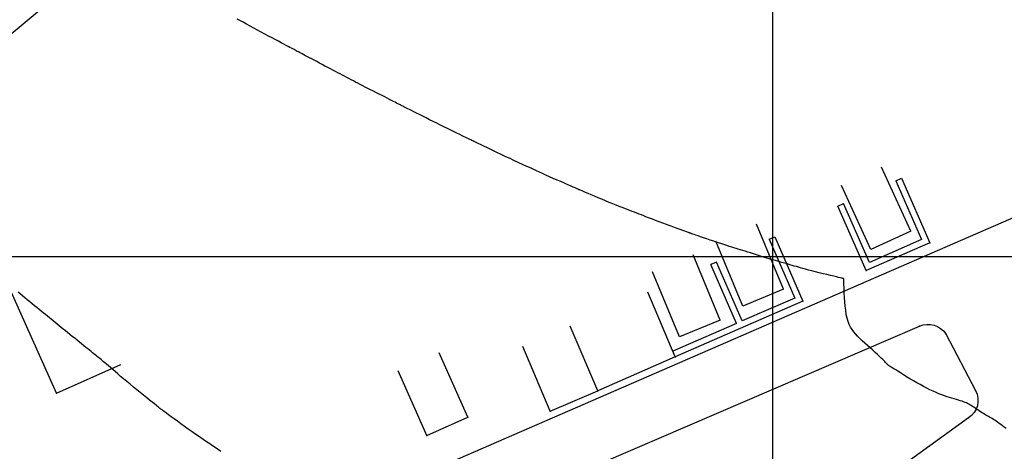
# Model space of a CAD drawing. Header units: millimetres. Extents: x 196436 to 199900, y 8705373 to 8708636.
# Tile 46 of 238: x 197514 to 197626, y 8706678 to 8706727. Entities that reach past the tile are written whole.
import ezdxf

# ---------------------------------------------------------------- set-up
doc = ezdxf.new("R2010")
doc.units = ezdxf.units.MM
doc.header["$LTSCALE"] = 5
for name, color, linetype in [('$CURVAS2', 40, 'Continuous'), ('CASA', 6, 'Continuous'), ('CERCA', 3, 'CERCA_LINE'), ('MALHA', 9, 'Continuous'), ('MEIO-FIO', 7, 'Continuous'), ('MURO', 9, 'Continuous')]:
    doc.layers.add(name, color=color, linetype=linetype)
doc.linetypes.add('CERCA_LINE', pattern='A,0.5,-0.2,["X",Standard,S=0.1,R=0,X=-0.1,Y=-0.05],-0.25', length=0.95)

# ---------------------------------------------------------------- blocks, each defined once
blk = doc.blocks.new('A$C6E4D7D70')
at = {"layer": 'CASA'}
for points in [[(2.57, 9.18), (0, 1.6)], [(2.57, 9.18), (7.3, 7.58)], [(7.3, 7.58), (4.74, 0)]]:
    blk.add_lwpolyline(points, dxfattribs=at)
blk = doc.blocks.new('A$C554853E6')
at = {"layer": 'CASA', "rotation": 357.8006497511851}
blk.add_blockref('A$C6E4D7D70', (-0.06, 0.18), dxfattribs=at)
blk = doc.blocks.new('A$C1088538C')
at = {"layer": 'CASA', "rotation": 43.15206326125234}
blk.add_blockref('A$C554853E6', (4.25, -1.3), dxfattribs=at)
blk = doc.blocks.new('A$C178F62A3')
at = {"layer": 'CASA', "rotation": 7.057001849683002}
blk.add_blockref('A$C1088538C', (0.91, -0.37), dxfattribs=at)

msp = doc.modelspace()

# ---------------------------------------------------------------- linework, layer by layer
at = {"layer": '$CURVAS2'}
for points in [[(197626.548, 8706680.44, 693), (197626.325, 8706680.6, 693), (197626.116, 8706680.753, 693), (197625.922, 8706680.898, 693), (197625.739, 8706681.035, 693), (197625.566, 8706681.165, 693), (197625.403, 8706681.285, 693), (197625.247, 8706681.397, 693), (197625.097, 8706681.499, 693), (197624.952, 8706681.591, 693), (197624.81, 8706681.676, 693), (197624.67, 8706681.755, 693), (197624.531, 8706681.831, 693), (197624.392, 8706681.906, 693), (197624.25, 8706681.983, 693), (197624.106, 8706682.064, 693), (197623.957, 8706682.151, 693), (197623.803, 8706682.246, 693), (197623.645, 8706682.347, 693), (197623.485, 8706682.453, 693), (197623.325, 8706682.561, 693), (197623.165, 8706682.669, 693), (197623.008, 8706682.775, 693), (197622.855, 8706682.878, 693), (197622.708, 8706682.975, 693), (197622.568, 8706683.065, 693), (197622.433, 8706683.148, 693), (197622.299, 8706683.225, 693), (197622.162, 8706683.296, 693), (197622.02, 8706683.364, 693), (197621.87, 8706683.429, 693), (197621.707, 8706683.492, 693), (197621.529, 8706683.553, 693), (197621.333, 8706683.615, 693), (197621.12, 8706683.678, 693), (197620.89, 8706683.743, 693), (197620.645, 8706683.813, 693), (197620.385, 8706683.889, 693), (197620.112, 8706683.973, 693), (197619.826, 8706684.065, 693), (197619.529, 8706684.168, 693), (197619.222, 8706684.283, 693), (197618.904, 8706684.41, 693), (197618.576, 8706684.55, 693), (197618.238, 8706684.702, 693), (197617.889, 8706684.868, 693), (197617.53, 8706685.046, 693), (197617.161, 8706685.239, 693), (197616.781, 8706685.444, 693), (197616.392, 8706685.663, 693), (197616.001, 8706685.89, 693), (197615.613, 8706686.12, 693), (197615.237, 8706686.347, 693), (197614.879, 8706686.566, 693), (197614.548, 8706686.771, 693), (197614.249, 8706686.957, 693), (197613.991, 8706687.118, 693), (197613.779, 8706687.249, 693), (197613.608, 8706687.354, 693), (197613.475, 8706687.436, 693), (197613.374, 8706687.498, 693), (197613.299, 8706687.543, 693), (197613.245, 8706687.576, 693), (197613.207, 8706687.599, 693), (197613.179, 8706687.617, 693), (197613.157, 8706687.632, 693), (197613.138, 8706687.646, 693), (197613.121, 8706687.66, 693), (197613.105, 8706687.677, 693), (197613.086, 8706687.697, 693), (197613.065, 8706687.721, 693), (197613.038, 8706687.752, 693), (197613.005, 8706687.79, 693), (197612.963, 8706687.838, 693), (197612.91, 8706687.896, 693), (197612.842, 8706687.969, 693), (197612.754, 8706688.059, 693), (197612.645, 8706688.169, 693), (197612.511, 8706688.3, 693), (197612.347, 8706688.456, 693), (197612.151, 8706688.639, 693), (197611.921, 8706688.851, 693), (197611.663, 8706689.087, 693), (197611.383, 8706689.342, 693), (197611.089, 8706689.61, 693), (197610.789, 8706689.885, 693), (197610.489, 8706690.163, 693), (197610.197, 8706690.438, 693), (197609.92, 8706690.703, 693), (197609.664, 8706690.956, 693), (197609.43, 8706691.203, 693), (197609.217, 8706691.451, 693), (197609.026, 8706691.71, 693), (197608.856, 8706691.986, 693), (197608.707, 8706692.289, 693), (197608.578, 8706692.626, 693), (197608.468, 8706693.005, 693), (197608.378, 8706693.431, 693), (197608.305, 8706693.893, 693), (197608.247, 8706694.374, 693), (197608.203, 8706694.859, 693), (197608.17, 8706695.334, 693), (197608.145, 8706695.782, 693), (197608.128, 8706696.187, 693), (197608.116, 8706696.536, 693), (197608.107, 8706696.815, 693), (197608.1, 8706697.03, 693), (197608.095, 8706697.19, 693), (197608.092, 8706697.304, 693), (197608.089, 8706697.379, 693), (197608.086, 8706697.425, 693), (197608.084, 8706697.451, 693), (197608.08, 8706697.465, 693), (197608.076, 8706697.475, 693), (197608.071, 8706697.483, 693), (197608.065, 8706697.488, 693), (197608.058, 8706697.492, 693), (197608.051, 8706697.494, 693), (197608.044, 8706697.496, 693), (197608.037, 8706697.497, 693), (197608.03, 8706697.497, 693), (197608.023, 8706697.499, 693), (197608.007, 8706697.502, 693), (197607.974, 8706697.509, 693), (197607.916, 8706697.523, 693), (197607.824, 8706697.545, 693), (197607.689, 8706697.578, 693), (197607.503, 8706697.623, 693), (197607.256, 8706697.682, 693), (197606.945, 8706697.756, 693), (197606.58, 8706697.844, 693), (197606.175, 8706697.941, 693), (197605.746, 8706698.045, 693), (197605.307, 8706698.153, 693), (197604.873, 8706698.26, 693), (197604.459, 8706698.364, 693), (197604.078, 8706698.462, 693), (197603.743, 8706698.551, 693), (197603.448, 8706698.632, 693), (197603.182, 8706698.708, 693), (197602.936, 8706698.78, 693), (197602.701, 8706698.85, 693), (197602.468, 8706698.92, 693), (197602.225, 8706698.993, 693), (197601.964, 8706699.069, 693), (197601.678, 8706699.152, 693), (197601.368, 8706699.24, 693), (197601.039, 8706699.334, 693), (197600.693, 8706699.432, 693), (197600.336, 8706699.533, 693), (197599.971, 8706699.638, 693), (197599.603, 8706699.746, 693), (197599.234, 8706699.856, 693), (197598.87, 8706699.967, 693), (197598.513, 8706700.079, 693), (197598.163, 8706700.19, 693), (197597.824, 8706700.299, 693), (197597.496, 8706700.404, 693), (197597.183, 8706700.506, 693), (197596.885, 8706700.601, 693), (197596.605, 8706700.69, 693), (197596.344, 8706700.771, 693), (197596.095, 8706700.847, 693), (197595.851, 8706700.921, 693), (197595.605, 8706700.995, 693), (197595.351, 8706701.072, 693), (197595.08, 8706701.155, 693), (197594.786, 8706701.247, 693), (197594.462, 8706701.351, 693), (197594.103, 8706701.468, 693), (197593.719, 8706701.595, 693), (197593.32, 8706701.728, 693), (197592.919, 8706701.863, 693), (197592.527, 8706701.996, 693), (197592.157, 8706702.122, 693), (197591.819, 8706702.237, 693), (197591.526, 8706702.337, 693), (197591.286, 8706702.42, 693), (197591.096, 8706702.485, 693), (197590.948, 8706702.536, 693), (197590.838, 8706702.574, 693), (197590.756, 8706702.603, 693), (197590.698, 8706702.624, 693), (197590.656, 8706702.639, 693), (197590.623, 8706702.651, 693), (197590.593, 8706702.662, 693), (197590.558, 8706702.675, 693), (197590.51, 8706702.693, 693), (197590.44, 8706702.719, 693), (197590.342, 8706702.755, 693), (197590.205, 8706702.805, 693), (197590.024, 8706702.872, 693), (197589.789, 8706702.958, 693), (197589.496, 8706703.065, 693), (197589.153, 8706703.19, 693), (197588.772, 8706703.33, 693), (197588.364, 8706703.48, 693), (197587.941, 8706703.635, 693), (197587.516, 8706703.793, 693), (197587.098, 8706703.949, 693), (197586.701, 8706704.098, 693), (197586.332, 8706704.238, 693), (197585.992, 8706704.369, 693), (197585.674, 8706704.492, 693), (197585.376, 8706704.609, 693), (197585.094, 8706704.72, 693), (197584.822, 8706704.827, 693), (197584.557, 8706704.931, 693), (197584.296, 8706705.033, 693), (197584.033, 8706705.135, 693), (197583.765, 8706705.239, 693), (197583.488, 8706705.345, 693), (197583.2, 8706705.457, 693), (197582.895, 8706705.576, 693), (197582.57, 8706705.704, 693), (197582.222, 8706705.842, 693), (197581.847, 8706705.993, 693), (197581.443, 8706706.158, 693), (197581.021, 8706706.332, 693), (197580.591, 8706706.51, 693), (197580.166, 8706706.687, 693), (197579.757, 8706706.858, 693), (197579.377, 8706707.018, 693), (197579.037, 8706707.161, 693), (197578.749, 8706707.282, 693), (197578.521, 8706707.378, 693), (197578.349, 8706707.451, 693), (197578.225, 8706707.503, 693), (197578.141, 8706707.538, 693), (197578.089, 8706707.561, 693), (197578.06, 8706707.573, 693), (197578.047, 8706707.578, 693), (197578.041, 8706707.58, 693), (197578.036, 8706707.583, 693), (197578.022, 8706707.589, 693), (197577.992, 8706707.602, 693), (197577.939, 8706707.625, 693), (197577.854, 8706707.662, 693), (197577.73, 8706707.717, 693), (197577.559, 8706707.792, 693), (197577.332, 8706707.891, 693), (197577.046, 8706708.016, 693), (197576.709, 8706708.164, 693), (197576.331, 8706708.33, 693), (197575.925, 8706708.509, 693), (197575.501, 8706708.695, 693), (197575.071, 8706708.886, 693), (197574.647, 8706709.074, 693), (197574.238, 8706709.257, 693), (197573.855, 8706709.429, 693), (197573.498, 8706709.591, 693), (197573.163, 8706709.744, 693), (197572.848, 8706709.888, 693), (197572.551, 8706710.025, 693), (197572.27, 8706710.154, 693), (197572.001, 8706710.278, 693), (197571.742, 8706710.397, 693), (197571.492, 8706710.513, 693), (197571.246, 8706710.625, 693), (197571.001, 8706710.737, 693), (197570.755, 8706710.85, 693), (197570.503, 8706710.966, 693), (197570.244, 8706711.086, 693), (197569.973, 8706711.212, 693), (197569.687, 8706711.345, 693), (197569.386, 8706711.487, 693), (197569.072, 8706711.636, 693), (197568.752, 8706711.788, 693), (197568.432, 8706711.94, 693), (197568.117, 8706712.091, 693), (197567.813, 8706712.237, 693), (197567.525, 8706712.374, 693), (197567.26, 8706712.501, 693), (197567.021, 8706712.615, 693), (197566.808, 8706712.717, 693), (197566.617, 8706712.808, 693), (197566.447, 8706712.89, 693), (197566.294, 8706712.963, 693), (197566.156, 8706713.029, 693), (197566.029, 8706713.09, 693), (197565.912, 8706713.146, 693), (197565.801, 8706713.2, 693), (197565.691, 8706713.253, 693), (197565.575, 8706713.31, 693), (197565.448, 8706713.372, 693), (197565.304, 8706713.442, 693), (197565.136, 8706713.524, 693), (197564.94, 8706713.62, 693), (197564.708, 8706713.733, 693), (197564.437, 8706713.865, 693), (197564.13, 8706714.015, 693), (197563.793, 8706714.179, 693), (197563.43, 8706714.356, 693), (197563.047, 8706714.544, 693), (197562.648, 8706714.739, 693), (197562.24, 8706714.94, 693), (197561.828, 8706715.144, 693), (197561.416, 8706715.349, 693), (197561.01, 8706715.551, 693), (197560.614, 8706715.75, 693), (197560.234, 8706715.941, 693), (197559.874, 8706716.122, 693), (197559.539, 8706716.29, 693), (197559.235, 8706716.444, 693), (197558.966, 8706716.579, 693), (197558.736, 8706716.695, 693), (197558.54, 8706716.794, 693), (197558.373, 8706716.878, 693), (197558.229, 8706716.95, 693), (197558.103, 8706717.014, 693), (197557.988, 8706717.071, 693), (197557.879, 8706717.126, 693), (197557.771, 8706717.181, 693), (197557.658, 8706717.239, 693), (197557.537, 8706717.301, 693), (197557.404, 8706717.369, 693), (197557.257, 8706717.444, 693), (197557.093, 8706717.528, 693), (197556.908, 8706717.623, 693), (197556.7, 8706717.729, 693), (197556.465, 8706717.849, 693), (197556.202, 8706717.984, 693), (197555.916, 8706718.13, 693), (197555.611, 8706718.285, 693), (197555.292, 8706718.448, 693), (197554.967, 8706718.614, 693), (197554.64, 8706718.781, 693), (197554.316, 8706718.947, 693), (197554.002, 8706719.109, 693), (197553.701, 8706719.264, 693), (197553.412, 8706719.414, 693), (197553.136, 8706719.557, 693), (197552.868, 8706719.697, 693), (197552.608, 8706719.832, 693), (197552.353, 8706719.965, 693), (197552.103, 8706720.096, 693), (197551.854, 8706720.225, 693), (197551.606, 8706720.354, 693), (197551.357, 8706720.484, 693), (197551.105, 8706720.615, 693), (197550.848, 8706720.748, 693), (197550.585, 8706720.885, 693), (197550.314, 8706721.027, 693), (197550.033, 8706721.173, 693), (197549.742, 8706721.326, 693), (197549.439, 8706721.486, 693), (197549.128, 8706721.651, 693), (197548.814, 8706721.817, 693), (197548.501, 8706721.983, 693), (197548.195, 8706722.145, 693), (197547.899, 8706722.302, 693), (197547.62, 8706722.451, 693), (197547.361, 8706722.588, 693), (197547.126, 8706722.712, 693), (197546.914, 8706722.824, 693), (197546.723, 8706722.926, 693), (197546.549, 8706723.018, 693), (197546.391, 8706723.101, 693), (197546.245, 8706723.178, 693), (197546.11, 8706723.25, 693), (197545.983, 8706723.317, 693), (197545.86, 8706723.382, 693), (197545.738, 8706723.448, 693), (197545.611, 8706723.516, 693), (197545.473, 8706723.589, 693), (197545.32, 8706723.671, 693), (197545.147, 8706723.763, 693), (197544.948, 8706723.869, 693), (197544.718, 8706723.991, 693), (197544.454, 8706724.132, 693), (197544.157, 8706724.29, 693), (197543.831, 8706724.463, 693), (197543.48, 8706724.65, 693), (197543.106, 8706724.849, 693), (197542.714, 8706725.059, 693), (197542.306, 8706725.277, 693), (197541.886, 8706725.502, 693), (197541.458, 8706725.733, 693), (197541.03, 8706725.964, 693), (197540.608, 8706726.192, 693), (197540.201, 8706726.412, 693), (197539.817, 8706726.621, 693), (197539.462, 8706726.813, 693), (197539.145, 8706726.985, 693)], [(197537.291, 8706677.855, 694), (197537.119, 8706677.968, 694), (197536.907, 8706678.109, 694), (197536.65, 8706678.28, 694), (197536.353, 8706678.479, 694), (197536.021, 8706678.703, 694), (197535.659, 8706678.948, 694), (197535.272, 8706679.212, 694), (197534.867, 8706679.492, 694), (197534.448, 8706679.783, 694), (197534.021, 8706680.083, 694), (197533.592, 8706680.388, 694), (197533.167, 8706680.694, 694), (197532.753, 8706680.993, 694), (197532.358, 8706681.282, 694), (197531.987, 8706681.553, 694), (197531.649, 8706681.802, 694), (197531.35, 8706682.023, 694), (197531.096, 8706682.21, 694), (197530.893, 8706682.36, 694), (197530.737, 8706682.475, 694), (197530.621, 8706682.561, 694), (197530.537, 8706682.621, 694), (197530.481, 8706682.663, 694), (197530.444, 8706682.689, 694), (197530.421, 8706682.706, 694), (197530.405, 8706682.718, 694), (197530.389, 8706682.73, 694), (197530.367, 8706682.747, 694), (197530.333, 8706682.774, 694), (197530.279, 8706682.818, 694), (197530.199, 8706682.882, 694), (197530.086, 8706682.972, 694), (197529.934, 8706683.094, 694), (197529.736, 8706683.252, 694), (197529.488, 8706683.45, 694), (197529.196, 8706683.683, 694), (197528.867, 8706683.946, 694), (197528.511, 8706684.233, 694), (197528.136, 8706684.536, 694), (197527.749, 8706684.85, 694), (197527.359, 8706685.168, 694), (197526.974, 8706685.485, 694), (197526.601, 8706685.795, 694), (197526.244, 8706686.095, 694), (197525.903, 8706686.384, 694), (197525.581, 8706686.658, 694), (197525.279, 8706686.917, 694), (197524.999, 8706687.158, 694), (197524.742, 8706687.379, 694), (197524.511, 8706687.578, 694), (197524.305, 8706687.754, 694), (197524.122, 8706687.909, 694), (197523.958, 8706688.048, 694), (197523.809, 8706688.173, 694), (197523.671, 8706688.287, 694), (197523.54, 8706688.395, 694), (197523.412, 8706688.499, 694), (197523.284, 8706688.603, 694), (197523.151, 8706688.71, 694), (197523.011, 8706688.823, 694), (197522.863, 8706688.941, 694), (197522.705, 8706689.067, 694), (197522.536, 8706689.203, 694), (197522.354, 8706689.349, 694), (197522.157, 8706689.508, 694), (197521.943, 8706689.68, 694), (197521.712, 8706689.867, 694), (197521.467, 8706690.066, 694), (197521.21, 8706690.275, 694), (197520.946, 8706690.49, 694), (197520.677, 8706690.708, 694), (197520.408, 8706690.928, 694), (197520.141, 8706691.145, 694), (197519.881, 8706691.357, 694), (197519.629, 8706691.563, 694), (197519.386, 8706691.761, 694), (197519.15, 8706691.953, 694), (197518.919, 8706692.141, 694), (197518.692, 8706692.325, 694), (197518.469, 8706692.506, 694), (197518.246, 8706692.686, 694), (197518.024, 8706692.865, 694), (197517.801, 8706693.044, 694), (197517.575, 8706693.225, 694), (197517.346, 8706693.409, 694), (197517.112, 8706693.596, 694), (197516.873, 8706693.788, 694), (197516.628, 8706693.986, 694), (197516.375, 8706694.19, 694), (197516.113, 8706694.402, 694), (197515.843, 8706694.623, 694), (197515.567, 8706694.849, 694), (197515.289, 8706695.077, 694), (197515.014, 8706695.305, 694), (197514.744, 8706695.529, 694), (197514.483, 8706695.746, 694), (197514.237, 8706695.953, 694)]]:
    msp.add_polyline3d(points, dxfattribs=at)
at = {"color": 1}
msp.add_line((196993.284, 8706291.06), (197654.378, 8706842.972), dxfattribs=at)
at = {"layer": 'CASA'}
for points in [[(197588.945, 8706688.604), (197585.815, 8706695.967)], [(197580.129, 8706684.724), (197576.998, 8706692.086)], [(197574.737, 8706682.432), (197571.607, 8706689.794)], [(197565.354, 8706681.739), (197562.118, 8706689.056)], [(197588.945, 8706688.604), (197580.129, 8706684.724)], [(197560.689, 8706679.676), (197557.452, 8706686.992)], [(197574.737, 8706682.432), (197580.129, 8706684.724)], [(197560.689, 8706679.676), (197565.354, 8706681.739)]]:
    msp.add_lwpolyline(points, dxfattribs=at)
for p in [(197588.946, 8706688.605, 693.38), (197580.129, 8706684.725, 693.645), (197565.355, 8706681.74, 693.465), (197574.738, 8706682.432, 693.695), (197560.689, 8706679.676, 693.539)]:
    msp.add_point(p, dxfattribs=at)
at = {"layer": 'CERCA'}
for points in [[(197518.609, 8706684.456), (197482.348, 8706765.496)], [(197518.609, 8706684.456), (197525.912, 8706687.723)]]:
    msp.add_lwpolyline(points, dxfattribs=at)
msp.add_point((197518.61, 8706684.456, 694.167), dxfattribs=at)
at = {"layer": 'MALHA'}
for p, q in [((197600, 8708635.599), (197600, 8705384.785)), ((197600, 8708635.599), (197600, 8705384.785)), ((196441.61, 8706700), (199000, 8706700))]:
    msp.add_line(p, q, dxfattribs=at)
at = {"layer": 'MEIO-FIO'}
msp.add_lwpolyline([(197823.715, 8706790.649), (197694.02, 8706733.481), (197688.223, 8706730.917), (197672.587, 8706724.066), (197533.795, 8706663.758)], dxfattribs=at)
msp.add_lwpolyline([(197567.289, 8706670.821), (197616.708, 8706692.085, -0.3608177), (197619.689, 8706691.208), (197623.078, 8706684.761, -0.3899295), (197622.254, 8706681.655), (197578.33, 8706649.864, -0.4552678), (197574.96, 8706650.645), (197566.168, 8706667.611, -0.4309871), (197567.289, 8706670.821, 2.3542629)], format="xyb", dxfattribs=at)
for p in [(197616.708, 8706692.086, 692.816), (197619.69, 8706691.208, 692.795), (197623.079, 8706684.761, 692.964), (197622.254, 8706681.655, 693.03)]:
    msp.add_point(p, dxfattribs=at)
at = {"layer": 'MURO'}
for p, q in [((197614, 8706708.621, 692.963), (197616.93, 8706701.935, 692.963)), ((197614.641, 8706708.902, 692.963), (197617.852, 8706701.575, 692.963)), ((197610.64, 8706698.415, 692.963), (197607.43, 8706705.742, 692.963)), ((197611.001, 8706699.337, 692.963), (197608.071, 8706706.023, 692.963)), ((197599.604, 8706701.973), (197600.245, 8706702.253)), ((197599.604, 8706701.973), (197602.519, 8706695.28)), ((197600.245, 8706702.253), (197603.44, 8706694.918)), ((197616.93, 8706701.935, 692.963), (197611.001, 8706699.337, 692.963)), ((197617.852, 8706701.575, 692.963), (197610.64, 8706698.415, 692.963)), ((197593.64, 8706699.375), (197592.998, 8706699.096)), ((197595.913, 8706692.403), (197592.998, 8706699.096)), ((197596.555, 8706692.683), (197593.64, 8706699.375)), ((197602.519, 8706695.28), (197596.555, 8706692.683)), ((197603.44, 8706694.918), (197588.945, 8706688.604)), ((197595.913, 8706692.403), (197588.666, 8706689.246))]:
    msp.add_line(p, q, dxfattribs=at)
for points in [[(197614, 8706708.621), (197614.641, 8706708.902)], [(197607.43, 8706705.742), (197608.071, 8706706.023)]]:
    msp.add_lwpolyline(points, dxfattribs=at)
for p in [(197617.853, 8706701.575, 692.787), (197610.641, 8706698.415, 692.963), (197603.441, 8706694.919, 693.087)]:
    msp.add_point(p, dxfattribs=at)

# ---------------------------------------------------------------- block references
at = {"layer": 'CASA'}
for p, rotation in [((197616.284, 8706709.845), 175.3599618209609), ((197602.074, 8706703.221), 173.2539779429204), ((197594.872, 8706699.717), 173.2539779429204)]:
    msp.add_blockref('A$C178F62A3', p, dxfattribs=dict(at, rotation=rotation))

doc.saveas('drawing.dxf')
